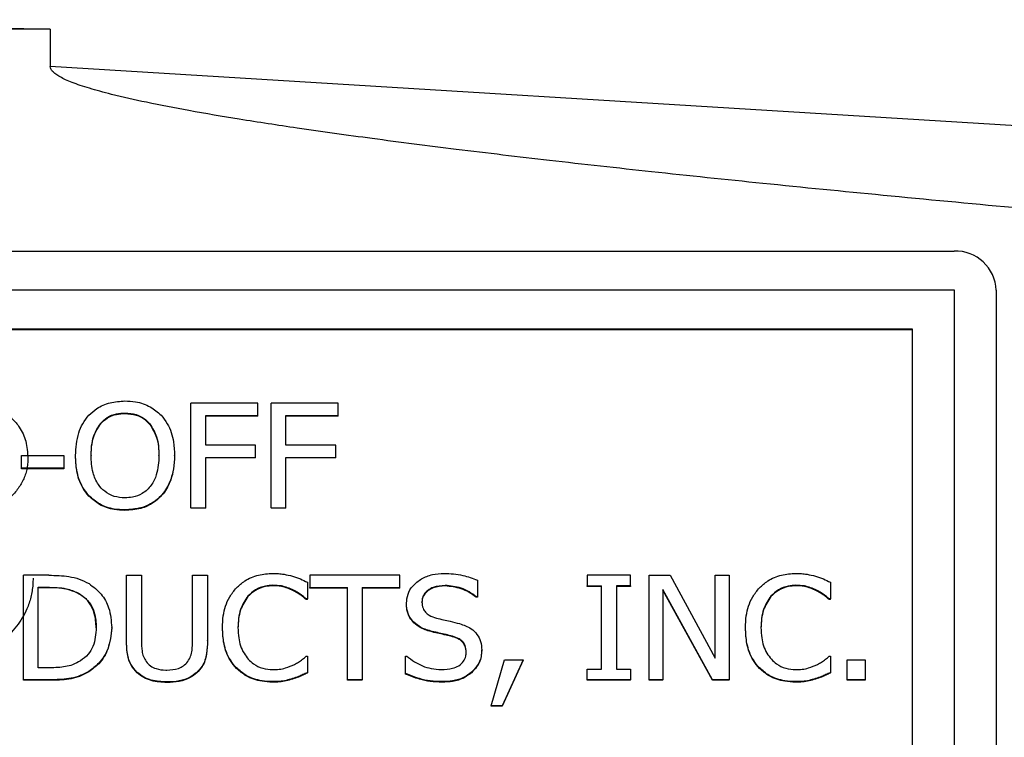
# Model space of a CAD drawing. Header units: inches. Extents: x 0.6 to 16.3, y 0.2 to 11.5.
# Tile 14 of 25: x 4.987 to 5.456, y 7.201 to 7.542. Entities that reach past the tile are written whole.
import ezdxf

# ---------------------------------------------------------------- set-up
doc = ezdxf.new("R2010")
doc.units = ezdxf.units.IN
doc.header["$MEASUREMENT"] = 0

msp = doc.modelspace()

# ---------------------------------------------------------------- linework, layer by layer
at = {"color": 7, "linetype": 'Continuous', "lineweight": 25}
for p, q in [((5.00154, 7.53797), (4.63959, 7.5425)), ((5.00154, 7.53797), (4.23791, 7.53797)), ((5.00154, 7.53797), (5.00154, 7.52026)), ((5.46197, 7.49197), (5.00154, 7.52026)), ((3.80556, 7.43228), (5.43222, 7.43228)), ((3.80556, 7.41384), (5.43222, 7.41384)), ((5.43222, 7.41384), (5.43222, 6.9066)), ((5.45222, 7.41361), (5.45222, 6.90636)), ((3.82556, 7.39517), (5.41222, 7.39517)), ((3.82556, 7.39493), (5.41222, 7.39493)), ((5.41222, 7.39517), (5.41222, 6.92527)), ((5.06856, 7.31002), (5.06856, 7.35981)), ((5.10046, 7.35981), (5.06856, 7.35981)), ((5.10046, 7.35392), (5.10046, 7.35981)), ((5.10681, 7.31002), (5.10681, 7.35981)), ((5.13871, 7.35981), (5.10681, 7.35981)), ((5.13871, 7.35392), (5.13871, 7.35981)), ((5.03723, 7.35513), (5.03723, 7.3549)), ((5.07565, 7.35392), (5.10046, 7.35392)), ((5.07565, 7.33988), (5.07565, 7.35392)), ((5.10046, 7.35368), (5.07565, 7.35368)), ((5.10046, 7.35368), (5.10046, 7.35392)), ((5.1139, 7.35392), (5.13871, 7.35392)), ((5.1139, 7.33988), (5.1139, 7.35392)), ((5.13871, 7.35368), (5.1139, 7.35368)), ((5.13871, 7.35368), (5.13871, 7.35392)), ((5.02539, 7.34997), (5.02539, 7.34973)), ((5.04903, 7.34997), (5.04903, 7.34973)), ((5.09942, 7.33988), (5.07565, 7.33988)), ((5.09942, 7.33399), (5.09942, 7.33988)), ((5.13767, 7.33988), (5.1139, 7.33988)), ((5.13767, 7.33399), (5.13767, 7.33988)), ((4.98787, 7.32879), (4.98787, 7.33484)), ((4.98787, 7.33484), (5.00806, 7.33484)), ((5.00806, 7.33484), (5.00806, 7.32879)), ((5.01363, 7.33468), (5.01363, 7.33492)), ((5.02102, 7.33492), (5.02102, 7.33468)), ((5.05339, 7.33468), (5.05339, 7.33492)), ((5.06078, 7.33468), (5.06078, 7.33492)), ((5.07565, 7.33399), (5.09942, 7.33399)), ((5.07565, 7.31002), (5.07565, 7.33399)), ((5.09942, 7.33375), (5.07565, 7.33375)), ((5.09942, 7.33375), (5.09942, 7.33399)), ((5.1139, 7.33399), (5.13767, 7.33399)), ((5.1139, 7.31002), (5.1139, 7.33399)), ((5.13767, 7.33375), (5.1139, 7.33375)), ((5.13767, 7.33375), (5.13767, 7.33399)), ((4.98787, 7.32855), (4.98787, 7.32879)), ((5.00806, 7.32879), (4.98787, 7.32879)), ((5.00806, 7.32855), (4.98787, 7.32855)), ((5.00806, 7.32879), (5.00806, 7.32855)), ((5.01998, 7.31551), (5.01998, 7.31575)), ((5.05439, 7.31551), (5.05439, 7.31575)), ((5.03719, 7.30874), (5.03719, 7.30897)), ((5.06856, 7.31002), (5.07565, 7.31002)), ((5.06856, 7.31002), (5.06856, 7.30978)), ((5.07565, 7.30978), (5.06856, 7.30978)), ((5.07565, 7.30978), (5.07565, 7.31002)), ((5.10681, 7.31002), (5.1139, 7.31002)), ((5.10681, 7.31002), (5.10681, 7.30978)), ((5.1139, 7.30978), (5.10681, 7.30978)), ((5.1139, 7.30978), (5.1139, 7.31002)), ((5.00097, 7.27784), (4.98882, 7.27784)), ((4.98882, 7.22804), (4.98882, 7.27784)), ((5.03792, 7.24677), (5.03792, 7.27784)), ((5.03792, 7.27784), (5.04501, 7.27784)), ((5.04501, 7.27784), (5.04501, 7.24677)), ((5.06943, 7.2466), (5.06943, 7.27784)), ((5.06943, 7.27784), (5.07652, 7.27784)), ((5.07652, 7.27784), (5.07652, 7.24677)), ((5.12527, 7.27784), (5.12527, 7.27194)), ((5.16814, 7.27784), (5.12527, 7.27784)), ((5.16814, 7.27194), (5.16814, 7.27784)), ((5.25743, 7.27784), (5.25743, 7.27275)), ((5.27809, 7.27784), (5.25743, 7.27784)), ((5.27809, 7.27275), (5.27809, 7.27784)), ((5.28687, 7.22804), (5.28687, 7.27784)), ((5.28687, 7.27784), (5.29694, 7.27784)), ((5.29694, 7.27784), (5.31842, 7.23841)), ((5.31842, 7.23841), (5.31842, 7.27784)), ((5.31842, 7.27784), (5.32503, 7.27784)), ((5.32503, 7.27784), (5.32503, 7.22804)), ((4.99591, 7.27211), (5.00131, 7.27211)), ((4.99591, 7.23377), (4.99591, 7.27211)), ((5.00131, 7.27187), (4.99591, 7.27187)), ((5.00131, 7.27211), (5.00131, 7.27187)), ((5.10759, 7.27283), (5.10759, 7.27307)), ((5.1241, 7.27453), (5.1241, 7.26654)), ((5.12527, 7.27194), (5.14316, 7.27194)), ((5.12527, 7.27171), (5.12527, 7.27194)), ((5.14316, 7.27171), (5.12527, 7.27171)), ((5.14316, 7.22804), (5.14316, 7.27194)), ((5.15025, 7.27194), (5.16814, 7.27194)), ((5.15025, 7.27194), (5.15025, 7.22804)), ((5.16814, 7.27171), (5.15025, 7.27171)), ((5.16814, 7.27171), (5.16814, 7.27194)), ((5.18971, 7.27275), (5.18971, 7.27299)), ((5.20509, 7.27549), (5.20509, 7.26759)), ((5.25743, 7.27275), (5.26422, 7.27275)), ((5.25743, 7.27251), (5.25743, 7.27275)), ((5.26422, 7.27251), (5.25743, 7.27251)), ((5.26422, 7.23313), (5.26422, 7.27275)), ((5.27809, 7.27275), (5.27131, 7.27275)), ((5.27131, 7.27275), (5.27131, 7.23313)), ((5.27809, 7.27251), (5.27131, 7.27251)), ((5.27809, 7.27275), (5.27809, 7.27251)), ((5.31708, 7.22804), (5.29348, 7.27098)), ((5.29348, 7.27098), (5.29348, 7.22804)), ((5.35675, 7.27283), (5.35675, 7.27307)), ((5.37326, 7.27453), (5.37326, 7.26654)), ((5.0154, 7.26912), (5.0154, 7.26888)), ((5.09579, 7.26771), (5.09579, 7.26795)), ((5.11753, 7.27045), (5.11753, 7.27069)), ((5.1241, 7.26654), (5.12354, 7.26654)), ((5.12354, 7.2663), (5.12354, 7.26654)), ((5.1241, 7.2663), (5.12354, 7.2663)), ((5.1241, 7.2663), (5.1241, 7.26654)), ((5.20509, 7.26759), (5.20458, 7.26759)), ((5.20458, 7.26735), (5.20458, 7.26759)), ((5.20509, 7.26735), (5.20458, 7.26735)), ((5.20509, 7.26759), (5.20509, 7.26735)), ((5.31708, 7.22781), (5.29348, 7.27074)), ((5.34495, 7.26771), (5.34495, 7.26795)), ((5.36669, 7.27045), (5.36669, 7.27069)), ((5.37326, 7.26654), (5.3727, 7.26654)), ((5.3727, 7.2663), (5.3727, 7.26654)), ((5.37326, 7.2663), (5.3727, 7.2663)), ((5.37326, 7.2663), (5.37326, 7.26654)), ((5.1713, 7.26424), (5.1713, 7.26448)), ((5.17869, 7.26493), (5.17869, 7.26517)), ((5.02348, 7.25274), (5.02348, 7.25298)), ((5.03088, 7.25266), (5.03088, 7.2529)), ((5.08365, 7.25266), (5.08365, 7.2529)), ((5.09104, 7.2529), (5.09104, 7.25266)), ((5.17475, 7.25524), (5.17475, 7.25548)), ((5.33281, 7.25266), (5.33281, 7.2529)), ((5.3402, 7.2529), (5.3402, 7.25266)), ((5.18357, 7.25084), (5.18357, 7.25108)), ((5.19321, 7.24859), (5.19321, 7.24882)), ((5.03792, 7.24653), (5.03792, 7.24677)), ((5.07652, 7.24653), (5.07652, 7.24677)), ((5.12358, 7.23934), (5.1241, 7.23934)), ((5.1241, 7.23934), (5.1241, 7.23143)), ((5.17091, 7.23103), (5.17091, 7.23934)), ((5.17091, 7.23934), (5.17143, 7.23934)), ((5.19978, 7.24096), (5.19978, 7.2412)), ((5.20717, 7.24201), (5.20717, 7.24225)), ((5.37274, 7.23934), (5.37326, 7.23934)), ((5.37326, 7.23934), (5.37326, 7.23143)), ((5.00131, 7.23377), (4.99591, 7.23377)), ((5.09035, 7.23345), (5.09035, 7.23369)), ((5.21162, 7.21566), (5.21793, 7.23757)), ((5.22688, 7.23757), (5.21685, 7.21566)), ((5.22688, 7.23733), (5.21685, 7.21542)), ((5.21793, 7.23757), (5.22688, 7.23757)), ((5.22688, 7.23757), (5.22688, 7.23733)), ((5.33951, 7.23345), (5.33951, 7.23369)), ((5.38126, 7.22804), (5.38126, 7.23757)), ((5.38126, 7.23757), (5.38982, 7.23757)), ((5.38982, 7.23757), (5.38982, 7.22804)), ((5.01998, 7.2318), (5.01998, 7.23204)), ((5.04302, 7.23136), (5.04302, 7.23159)), ((5.07142, 7.23136), (5.07142, 7.23159)), ((5.1241, 7.23119), (5.1241, 7.23143)), ((5.17091, 7.23079), (5.17091, 7.23103)), ((5.20233, 7.23144), (5.20233, 7.23168)), ((5.25743, 7.22804), (5.25743, 7.23313)), ((5.25743, 7.23313), (5.26422, 7.23313)), ((5.27131, 7.23313), (5.27809, 7.23313)), ((5.27809, 7.23313), (5.27809, 7.22804)), ((5.37326, 7.23119), (5.37326, 7.23143)), ((5.0011, 7.22804), (4.98882, 7.22804)), ((4.98882, 7.22781), (4.98882, 7.22804)), ((5.0011, 7.22781), (4.98882, 7.22781)), ((5.0011, 7.22781), (5.0011, 7.22804)), ((5.0572, 7.22676), (5.0572, 7.227)), ((5.1075, 7.22692), (5.1075, 7.22716)), ((5.11701, 7.22837), (5.11701, 7.22861)), ((5.15025, 7.22804), (5.14316, 7.22804)), ((5.14316, 7.22781), (5.14316, 7.22804)), ((5.15025, 7.22781), (5.14316, 7.22781)), ((5.15025, 7.22781), (5.15025, 7.22804)), ((5.18841, 7.22692), (5.18841, 7.22716)), ((5.27809, 7.22804), (5.25743, 7.22804)), ((5.25743, 7.22781), (5.25743, 7.22804)), ((5.27809, 7.22781), (5.25743, 7.22781)), ((5.27809, 7.22781), (5.27809, 7.22804)), ((5.29348, 7.22804), (5.28687, 7.22804)), ((5.28687, 7.22781), (5.28687, 7.22804)), ((5.29348, 7.22781), (5.28687, 7.22781)), ((5.29348, 7.22781), (5.29348, 7.22804)), ((5.32503, 7.22804), (5.31708, 7.22804)), ((5.31708, 7.22781), (5.31708, 7.22804)), ((5.32503, 7.22781), (5.31708, 7.22781)), ((5.32503, 7.22781), (5.32503, 7.22804)), ((5.35667, 7.22692), (5.35667, 7.22716)), ((5.36618, 7.22837), (5.36618, 7.22861)), ((5.38126, 7.22781), (5.38126, 7.22804)), ((5.38982, 7.22804), (5.38126, 7.22804)), ((5.38982, 7.22781), (5.38126, 7.22781)), ((5.38982, 7.22804), (5.38982, 7.22781)), ((5.21162, 7.21542), (5.21162, 7.21566)), ((5.21685, 7.21566), (5.21162, 7.21566)), ((5.21685, 7.21542), (5.21162, 7.21542)), ((5.21685, 7.21542), (5.21685, 7.21566))]:
    msp.add_line(p, q, dxfattribs=at)
msp.add_arc((5.43287, 7.41292), 0.01937, 2.035, 91.8998, dxfattribs=at)
for points, knots in [([(5.46002, 7.45298), (5.43948, 7.4549), (5.39983, 7.45861), (5.34252, 7.46429), (5.28951, 7.46983), (5.24082, 7.47523), (5.19643, 7.48048), (5.15635, 7.4856), (5.12187, 7.49039), (5.09278, 7.49484), (5.06884, 7.4989), (5.04854, 7.5028), (5.0344, 7.50596), (5.02539, 7.50831), (5.02043, 7.50973), (5.01605, 7.51112), (5.01225, 7.51248), (5.00902, 7.51382), (5.00637, 7.51513), (5.00429, 7.51641), (5.00278, 7.51767), (5.00176, 7.51893), (5.00161, 7.51984), (5.00154, 7.52026)], [0, 0, 0, 0, 0.132628, 0.256047, 0.37026, 0.475271, 0.571087, 0.657715, 0.735165, 0.795018, 0.847115, 0.891481, 0.92815, 0.940474, 0.951585, 0.961491, 0.970206, 0.977748, 0.984144, 0.98944, 0.99372, 0.99714, 1, 1, 1, 1]), ([(5.02003, 7.35413), (5.02123, 7.35523), (5.0241, 7.35787), (5.0301, 7.36041), (5.03481, 7.36071), (5.03719, 7.36086)], [0, 0, 0, 0, 0.264089, 0.628576, 1, 1, 1, 1]), ([(5.03719, 7.36086), (5.03888, 7.36079), (5.04307, 7.36059), (5.0493, 7.35853), (5.05276, 7.35553), (5.05439, 7.35413)], [0, 0, 0, 0, 0.265818, 0.65509, 1, 1, 1, 1]), ([(4.97966, 7.35549), (4.98037, 7.35498), (4.98178, 7.35397), (4.98368, 7.35226), (4.98538, 7.35042), (4.98787, 7.3471), (4.99045, 7.34151), (4.99078, 7.33634), (4.99095, 7.33364)], [0, 0, 0, 0, 0.099762, 0.197019, 0.292651, 0.387587, 0.679397, 1, 1, 1, 1]), ([(5.01363, 7.33492), (5.01387, 7.33855), (5.01422, 7.34378), (5.01697, 7.35019), (5.019, 7.3528), (5.02003, 7.35413)], [0, 0, 0, 0, 0.529171, 0.760302, 1, 1, 1, 1]), ([(5.02539, 7.34997), (5.02644, 7.35106), (5.02857, 7.35325), (5.03289, 7.35491), (5.03585, 7.35506), (5.03723, 7.35513)], [0, 0, 0, 0, 0.346115, 0.694283, 1, 1, 1, 1]), ([(5.02539, 7.34973), (5.02644, 7.35082), (5.02857, 7.35301), (5.03289, 7.35468), (5.03585, 7.35483), (5.03723, 7.3549)], [0, 0, 0, 0, 0.346115, 0.694283, 1, 1, 1, 1]), ([(5.03723, 7.35513), (5.03902, 7.355), (5.04232, 7.35475), (5.04643, 7.35272), (5.04823, 7.35082), (5.04903, 7.34997)], [0, 0, 0, 0, 0.397274, 0.731601, 1, 1, 1, 1]), ([(5.03723, 7.3549), (5.03902, 7.35476), (5.04232, 7.35452), (5.04643, 7.35248), (5.04823, 7.35058), (5.04903, 7.34973)], [0, 0, 0, 0, 0.397274, 0.731601, 1, 1, 1, 1]), ([(5.05439, 7.35413), (5.05542, 7.3528), (5.05837, 7.34901), (5.06047, 7.34225), (5.06069, 7.33707), (5.06078, 7.33492)], [0, 0, 0, 0, 0.239033, 0.684846, 1, 1, 1, 1]), ([(5.02102, 7.33492), (5.02111, 7.33687), (5.02125, 7.34017), (5.02247, 7.34538), (5.0243, 7.34826), (5.02539, 7.34997)], [0, 0, 0, 0, 0.36983, 0.625383, 1, 1, 1, 1]), ([(5.02102, 7.33468), (5.02111, 7.33663), (5.02125, 7.33993), (5.02247, 7.34514), (5.0243, 7.34802), (5.02539, 7.34973)], [0, 0, 0, 0, 0.3698303, 0.6253826, 1, 1, 1, 1]), ([(5.04903, 7.34997), (5.05025, 7.34796), (5.05226, 7.34465), (5.05324, 7.3394), (5.05334, 7.33642), (5.05339, 7.33492)], [0, 0, 0, 0, 0.434799, 0.714382, 1, 1, 1, 1]), ([(5.04903, 7.34973), (5.05025, 7.34772), (5.05226, 7.34441), (5.05324, 7.33916), (5.05334, 7.33618), (5.05339, 7.33468)], [0, 0, 0, 0, 0.434799, 0.714382, 1, 1, 1, 1]), ([(4.99095, 7.33364), (4.99092, 7.33272), (4.99087, 7.33091), (4.99043, 7.32825), (4.98973, 7.32569), (4.98874, 7.32322), (4.98747, 7.32086), (4.98592, 7.31859), (4.98366, 7.31594), (4.9806, 7.31309), (4.9766, 7.31039), (4.97224, 7.30834), (4.96912, 7.30757), (4.96755, 7.30719)], [0, 0, 0, 0, 0.074176, 0.146406, 0.217442, 0.288071, 0.359094, 0.431301, 0.505441, 0.633509, 0.756431, 0.87746, 1, 1, 1, 1]), ([(5.01998, 7.31575), (5.01897, 7.31704), (5.0161, 7.32068), (5.01398, 7.3274), (5.01374, 7.33262), (5.01363, 7.33492)], [0, 0, 0, 0, 0.233288, 0.66155, 1, 1, 1, 1]), ([(5.01998, 7.31551), (5.01897, 7.3168), (5.0161, 7.32044), (5.01398, 7.32716), (5.01374, 7.33238), (5.01363, 7.33468)], [0, 0, 0, 0, 0.233288, 0.66155, 1, 1, 1, 1]), ([(5.03723, 7.3147), (5.03548, 7.31483), (5.03198, 7.31508), (5.02751, 7.31753), (5.02393, 7.32144), (5.0214, 7.32734), (5.02116, 7.33215), (5.02102, 7.33492)], [0, 0, 0, 0, 0.170944, 0.343111, 0.49388, 0.708299, 1, 1, 1, 1]), ([(5.05339, 7.33492), (5.05322, 7.3318), (5.05296, 7.32683), (5.04993, 7.32053), (5.0459, 7.31668), (5.04129, 7.3149), (5.03841, 7.31476), (5.03723, 7.3147)], [0, 0, 0, 0, 0.327834, 0.521288, 0.71629, 0.883753, 1, 1, 1, 1]), ([(5.06078, 7.33492), (5.0607, 7.3328), (5.06054, 7.32897), (5.05897, 7.3228), (5.05678, 7.31844), (5.05473, 7.31614), (5.05439, 7.31575)], [0, 0, 0, 0, 0.309505, 0.560936, 0.927066, 1, 1, 1, 1]), ([(5.06078, 7.33468), (5.0607, 7.33256), (5.06054, 7.32873), (5.05897, 7.32256), (5.05678, 7.3182), (5.05473, 7.3159), (5.05439, 7.31551)], [0, 0, 0, 0, 0.309505, 0.560936, 0.927066, 1, 1, 1, 1]), ([(5.03719, 7.30897), (5.03549, 7.30905), (5.0313, 7.30924), (5.02504, 7.31128), (5.0216, 7.31432), (5.01998, 7.31575)], [0, 0, 0, 0, 0.265205, 0.65497, 1, 1, 1, 1]), ([(5.03719, 7.30874), (5.03549, 7.30881), (5.0313, 7.309), (5.02504, 7.31104), (5.0216, 7.31408), (5.01998, 7.31551)], [0, 0, 0, 0, 0.265205, 0.65497, 1, 1, 1, 1]), ([(5.05439, 7.31575), (5.05322, 7.31466), (5.05046, 7.3121), (5.04449, 7.30947), (5.03972, 7.30915), (5.03719, 7.30897)], [0, 0, 0, 0, 0.257077, 0.605802, 1, 1, 1, 1]), ([(5.05439, 7.31551), (5.05322, 7.31443), (5.05046, 7.31186), (5.04449, 7.30923), (5.03972, 7.30891), (5.03719, 7.30874)], [0, 0, 0, 0, 0.257077, 0.605802, 1, 1, 1, 1]), ([(4.99341, 7.27652), (4.99339, 7.27548), (4.99335, 7.27341), (4.99298, 7.27037), (4.9924, 7.26741), (4.99158, 7.26456), (4.9903, 7.26121), (4.98837, 7.25746), (4.98562, 7.25343), (4.98336, 7.25107), (4.98222, 7.24988)], [0, 0, 0, 0, 0.106935, 0.211114, 0.313112, 0.413538, 0.513033, 0.676291, 0.837723, 1, 1, 1, 1]), ([(5.00097, 7.27784), (5.00417, 7.27778), (5.00905, 7.27769), (5.01553, 7.2762), (5.01854, 7.27466), (5.02007, 7.27388)], [0, 0, 0, 0, 0.482857, 0.736481, 1, 1, 1, 1]), ([(5.0903, 7.27186), (5.09157, 7.27302), (5.09457, 7.27574), (5.10065, 7.27829), (5.10534, 7.27858), (5.10763, 7.27872)], [0, 0, 0, 0, 0.274065, 0.645727, 1, 1, 1, 1]), ([(5.10763, 7.27872), (5.10853, 7.27871), (5.11032, 7.27867), (5.11347, 7.27829), (5.11567, 7.27776), (5.11701, 7.27743)], [0, 0, 0, 0, 0.281966, 0.564023, 1, 1, 1, 1]), ([(5.11701, 7.27743), (5.11765, 7.27723), (5.11891, 7.27682), (5.12129, 7.27587), (5.123, 7.27506), (5.1241, 7.27453)], [0, 0, 0, 0, 0.2596065, 0.5191866, 1, 1, 1, 1]), ([(5.1713, 7.26448), (5.17143, 7.26595), (5.17169, 7.26891), (5.1743, 7.27306), (5.17835, 7.27635), (5.18362, 7.27843), (5.18736, 7.27862), (5.18923, 7.27872)], [0, 0, 0, 0, 0.179568, 0.359775, 0.573055, 0.786646, 1, 1, 1, 1]), ([(5.18923, 7.27872), (5.19073, 7.27868), (5.19373, 7.2786), (5.19915, 7.27777), (5.20282, 7.27636), (5.20509, 7.27549)], [0, 0, 0, 0, 0.275165, 0.550472, 1, 1, 1, 1]), ([(5.33947, 7.27186), (5.34074, 7.27302), (5.34373, 7.27574), (5.34981, 7.27829), (5.35451, 7.27858), (5.3568, 7.27872)], [0, 0, 0, 0, 0.274065, 0.645727, 1, 1, 1, 1]), ([(5.3568, 7.27872), (5.35769, 7.27871), (5.35948, 7.27867), (5.36263, 7.27829), (5.36484, 7.27776), (5.36618, 7.27743)], [0, 0, 0, 0, 0.2819661, 0.5640231, 1, 1, 1, 1]), ([(5.36618, 7.27743), (5.36681, 7.27723), (5.36808, 7.27682), (5.37046, 7.27587), (5.37216, 7.27506), (5.37326, 7.27453)], [0, 0, 0, 0, 0.259607, 0.519187, 1, 1, 1, 1]), ([(5.00131, 7.27211), (5.00291, 7.27207), (5.00587, 7.27201), (5.01072, 7.27128), (5.01368, 7.26992), (5.0154, 7.26912)], [0, 0, 0, 0, 0.328592, 0.607226, 1, 1, 1, 1]), ([(5.0154, 7.26888), (5.01396, 7.26957), (5.01132, 7.27082), (5.00651, 7.27175), (5.00324, 7.27182), (5.00131, 7.27187)], [0, 0, 0, 0, 0.330167, 0.604832, 1, 1, 1, 1]), ([(5.02007, 7.27388), (5.02211, 7.27232), (5.0262, 7.2692), (5.03022, 7.26174), (5.03064, 7.25609), (5.03088, 7.2529)], [0, 0, 0, 0, 0.303216, 0.606125, 1, 1, 1, 1]), ([(5.08365, 7.2529), (5.08371, 7.25476), (5.08389, 7.25977), (5.08595, 7.26652), (5.08915, 7.27045), (5.0903, 7.27186)], [0, 0, 0, 0, 0.274688, 0.739998, 1, 1, 1, 1]), ([(5.10759, 7.27307), (5.10641, 7.273), (5.10352, 7.27282), (5.09926, 7.27116), (5.09692, 7.26899), (5.09579, 7.26795)], [0, 0, 0, 0, 0.264943, 0.646938, 1, 1, 1, 1]), ([(5.10759, 7.27283), (5.10641, 7.27276), (5.10352, 7.27258), (5.09926, 7.27092), (5.09692, 7.26875), (5.09579, 7.26771)], [0, 0, 0, 0, 0.264943, 0.646938, 1, 1, 1, 1]), ([(5.11753, 7.27069), (5.1166, 7.27112), (5.11473, 7.27198), (5.11139, 7.27293), (5.10897, 7.27302), (5.10759, 7.27307)], [0, 0, 0, 0, 0.300979, 0.601935, 1, 1, 1, 1]), ([(5.11753, 7.27045), (5.1166, 7.27088), (5.11473, 7.27174), (5.11139, 7.27269), (5.10897, 7.27278), (5.10759, 7.27283)], [0, 0, 0, 0, 0.300979, 0.601935, 1, 1, 1, 1]), ([(5.18971, 7.27299), (5.18777, 7.27286), (5.18479, 7.27265), (5.18145, 7.2708), (5.17959, 7.26888), (5.17878, 7.2669), (5.17871, 7.26563), (5.17869, 7.26517)], [0, 0, 0, 0, 0.371434, 0.571311, 0.736447, 0.902416, 1, 1, 1, 1]), ([(5.18971, 7.27275), (5.18777, 7.27262), (5.18479, 7.27241), (5.18145, 7.27056), (5.17959, 7.26865), (5.17878, 7.26666), (5.17871, 7.2654), (5.17869, 7.26493)], [0, 0, 0, 0, 0.371434, 0.571311, 0.736447, 0.902416, 1, 1, 1, 1]), ([(5.20458, 7.26759), (5.20345, 7.2684), (5.20122, 7.27004), (5.1963, 7.27231), (5.19229, 7.27273), (5.18971, 7.27299)], [0, 0, 0, 0, 0.2626197, 0.5243809, 1, 1, 1, 1]), ([(5.20458, 7.26735), (5.20345, 7.26817), (5.20122, 7.2698), (5.1963, 7.27207), (5.19229, 7.27249), (5.18971, 7.27275)], [0, 0, 0, 0, 0.26262, 0.524381, 1, 1, 1, 1]), ([(5.33281, 7.2529), (5.33288, 7.25476), (5.33306, 7.25977), (5.33511, 7.26652), (5.33832, 7.27045), (5.33947, 7.27186)], [0, 0, 0, 0, 0.274688, 0.739998, 1, 1, 1, 1]), ([(5.35675, 7.27307), (5.35557, 7.273), (5.35268, 7.27282), (5.34842, 7.27116), (5.34608, 7.26899), (5.34495, 7.26795)], [0, 0, 0, 0, 0.264943, 0.646938, 1, 1, 1, 1]), ([(5.35675, 7.27283), (5.35557, 7.27276), (5.35268, 7.27258), (5.34842, 7.27092), (5.34608, 7.26875), (5.34495, 7.26771)], [0, 0, 0, 0, 0.264943, 0.646938, 1, 1, 1, 1]), ([(5.36669, 7.27069), (5.36576, 7.27112), (5.36389, 7.27198), (5.36056, 7.27293), (5.35813, 7.27302), (5.35675, 7.27307)], [0, 0, 0, 0, 0.300979, 0.601935, 1, 1, 1, 1]), ([(5.36669, 7.27045), (5.36576, 7.27088), (5.36389, 7.27174), (5.36056, 7.27269), (5.35813, 7.27278), (5.35675, 7.27283)], [0, 0, 0, 0, 0.300979, 0.601935, 1, 1, 1, 1]), ([(5.0154, 7.26912), (5.01682, 7.26813), (5.01965, 7.26614), (5.02256, 7.26103), (5.02343, 7.25647), (5.02348, 7.25354), (5.02348, 7.25298)], [0, 0, 0, 0, 0.263578, 0.527037, 0.909968, 1, 1, 1, 1]), ([(5.02348, 7.25274), (5.02334, 7.25514), (5.02311, 7.25898), (5.02092, 7.2639), (5.01835, 7.26698), (5.01624, 7.26834), (5.0154, 7.26888)], [0, 0, 0, 0, 0.383177, 0.614913, 0.847549, 1, 1, 1, 1]), ([(5.09579, 7.26795), (5.09445, 7.26588), (5.09229, 7.26257), (5.0912, 7.25729), (5.09109, 7.25438), (5.09104, 7.2529)], [0, 0, 0, 0, 0.450196, 0.721837, 1, 1, 1, 1]), ([(5.09579, 7.26771), (5.09445, 7.26565), (5.09229, 7.26233), (5.0912, 7.25705), (5.09109, 7.25414), (5.09104, 7.25266)], [0, 0, 0, 0, 0.450196, 0.721837, 1, 1, 1, 1]), ([(5.12354, 7.26654), (5.12293, 7.26703), (5.1217, 7.26805), (5.11974, 7.26951), (5.11827, 7.2703), (5.11753, 7.27069)], [0, 0, 0, 0, 0.322707, 0.659599, 1, 1, 1, 1]), ([(5.12354, 7.2663), (5.12293, 7.2668), (5.1217, 7.26781), (5.11974, 7.26927), (5.11827, 7.27006), (5.11753, 7.27045)], [0, 0, 0, 0, 0.322707, 0.659599, 1, 1, 1, 1]), ([(5.34495, 7.26795), (5.34361, 7.26588), (5.34146, 7.26257), (5.34037, 7.25729), (5.34026, 7.25438), (5.3402, 7.2529)], [0, 0, 0, 0, 0.450196, 0.721837, 1, 1, 1, 1]), ([(5.34495, 7.26771), (5.34361, 7.26565), (5.34146, 7.26233), (5.34037, 7.25705), (5.34026, 7.25414), (5.3402, 7.25266)], [0, 0, 0, 0, 0.450196, 0.721837, 1, 1, 1, 1]), ([(5.3727, 7.26654), (5.3721, 7.26703), (5.37086, 7.26805), (5.3689, 7.26951), (5.36743, 7.2703), (5.36669, 7.27069)], [0, 0, 0, 0, 0.322707, 0.659599, 1, 1, 1, 1]), ([(5.3727, 7.2663), (5.3721, 7.2668), (5.37086, 7.26781), (5.3689, 7.26927), (5.36743, 7.27006), (5.36669, 7.27045)], [0, 0, 0, 0, 0.322707, 0.659599, 1, 1, 1, 1]), ([(5.17475, 7.25548), (5.17411, 7.25624), (5.17256, 7.25806), (5.17144, 7.26125), (5.17134, 7.26355), (5.1713, 7.26448)], [0, 0, 0, 0, 0.29512, 0.7132733, 1, 1, 1, 1]), ([(5.17475, 7.25524), (5.17411, 7.256), (5.17256, 7.25782), (5.17144, 7.26101), (5.17134, 7.26331), (5.1713, 7.26424)], [0, 0, 0, 0, 0.29512, 0.713273, 1, 1, 1, 1]), ([(5.17869, 7.26517), (5.17877, 7.26412), (5.1789, 7.26234), (5.18029, 7.26016), (5.18246, 7.25843), (5.18442, 7.25781), (5.18565, 7.25742)], [0, 0, 0, 0, 0.282786, 0.4786486, 0.6738063, 1, 1, 1, 1]), ([(5.18565, 7.25742), (5.18673, 7.25715), (5.18889, 7.25662), (5.19256, 7.25583), (5.19511, 7.25518), (5.19658, 7.2548)], [0, 0, 0, 0, 0.2971385, 0.5942603, 1, 1, 1, 1]), ([(5.02348, 7.25298), (5.02328, 7.24987), (5.02298, 7.24534), (5.01981, 7.23993), (5.01734, 7.23806), (5.01605, 7.23708)], [0, 0, 0, 0, 0.510446, 0.744064, 1, 1, 1, 1]), ([(5.03088, 7.2529), (5.03053, 7.24946), (5.02991, 7.24338), (5.02549, 7.23616), (5.02163, 7.23327), (5.01998, 7.23204)], [0, 0, 0, 0, 0.426349, 0.755607, 1, 1, 1, 1]), ([(5.03088, 7.25266), (5.03053, 7.24923), (5.02991, 7.24314), (5.02549, 7.23592), (5.02163, 7.23303), (5.01998, 7.2318)], [0, 0, 0, 0, 0.426349, 0.755607, 1, 1, 1, 1]), ([(5.09035, 7.23369), (5.08931, 7.23492), (5.08641, 7.23836), (5.08404, 7.24508), (5.08377, 7.25039), (5.08365, 7.2529)], [0, 0, 0, 0, 0.226201, 0.635012, 1, 1, 1, 1]), ([(5.09035, 7.23345), (5.08931, 7.23468), (5.08641, 7.23812), (5.08404, 7.24484), (5.08377, 7.25015), (5.08365, 7.25266)], [0, 0, 0, 0, 0.2262007, 0.6350123, 1, 1, 1, 1]), ([(5.09104, 7.2529), (5.0911, 7.25126), (5.09125, 7.24708), (5.0929, 7.24178), (5.09524, 7.23878), (5.09596, 7.23785)], [0, 0, 0, 0, 0.3071221, 0.7851462, 1, 1, 1, 1]), ([(5.18357, 7.25108), (5.18266, 7.25134), (5.18083, 7.25185), (5.17769, 7.25308), (5.17586, 7.25458), (5.17475, 7.25548)], [0, 0, 0, 0, 0.2834189, 0.5670713, 1, 1, 1, 1]), ([(5.18357, 7.25084), (5.18266, 7.2511), (5.18083, 7.25161), (5.17769, 7.25284), (5.17586, 7.25434), (5.17475, 7.25524)], [0, 0, 0, 0, 0.2834189, 0.5670713, 1, 1, 1, 1]), ([(5.19658, 7.2548), (5.19851, 7.25412), (5.2017, 7.25301), (5.20508, 7.24982), (5.20689, 7.24625), (5.20707, 7.24362), (5.20717, 7.24225)], [0, 0, 0, 0, 0.329389, 0.545711, 0.762104, 1, 1, 1, 1]), ([(5.33951, 7.23369), (5.33847, 7.23492), (5.33557, 7.23836), (5.3332, 7.24508), (5.33293, 7.25039), (5.33281, 7.2529)], [0, 0, 0, 0, 0.226201, 0.635012, 1, 1, 1, 1]), ([(5.33951, 7.23345), (5.33847, 7.23468), (5.33557, 7.23812), (5.3332, 7.24484), (5.33293, 7.25015), (5.33281, 7.25266)], [0, 0, 0, 0, 0.2262007, 0.6350123, 1, 1, 1, 1]), ([(5.3402, 7.2529), (5.34026, 7.25126), (5.34041, 7.24708), (5.34206, 7.24178), (5.3444, 7.23878), (5.34513, 7.23785)], [0, 0, 0, 0, 0.307122, 0.785146, 1, 1, 1, 1]), ([(5.19321, 7.24882), (5.19219, 7.24908), (5.19008, 7.24962), (5.18685, 7.25031), (5.18467, 7.25083), (5.18357, 7.25108)], [0, 0, 0, 0, 0.318577, 0.659298, 1, 1, 1, 1]), ([(5.19321, 7.24859), (5.19219, 7.24885), (5.19008, 7.24938), (5.18685, 7.25007), (5.18467, 7.25059), (5.18357, 7.25084)], [0, 0, 0, 0, 0.318577, 0.659298, 1, 1, 1, 1]), ([(5.19978, 7.2412), (5.19969, 7.24228), (5.19955, 7.24408), (5.19817, 7.24627), (5.1961, 7.24788), (5.1943, 7.24847), (5.19321, 7.24882)], [0, 0, 0, 0, 0.3024624, 0.5007657, 0.6989416, 1, 1, 1, 1]), ([(5.19978, 7.24096), (5.19969, 7.24204), (5.19955, 7.24384), (5.19817, 7.24603), (5.1961, 7.24764), (5.1943, 7.24823), (5.19321, 7.24859)], [0, 0, 0, 0, 0.302462, 0.500766, 0.698942, 1, 1, 1, 1]), ([(5.04302, 7.23159), (5.04191, 7.23285), (5.0394, 7.23567), (5.03811, 7.24115), (5.03798, 7.24496), (5.03792, 7.24677)], [0, 0, 0, 0, 0.296659, 0.665806, 1, 1, 1, 1]), ([(5.04302, 7.23136), (5.04191, 7.23261), (5.0394, 7.23543), (5.03811, 7.24091), (5.03798, 7.24472), (5.03792, 7.24653)], [0, 0, 0, 0, 0.296659, 0.665806, 1, 1, 1, 1]), ([(5.04501, 7.24677), (5.04505, 7.24509), (5.04511, 7.24253), (5.04587, 7.2391), (5.04681, 7.23752), (5.0473, 7.23672)], [0, 0, 0, 0, 0.483346, 0.735702, 1, 1, 1, 1]), ([(5.06714, 7.23672), (5.06763, 7.23755), (5.06865, 7.23924), (5.06933, 7.24265), (5.06939, 7.24512), (5.06943, 7.2466)], [0, 0, 0, 0, 0.2755765, 0.564771, 1, 1, 1, 1]), ([(5.07652, 7.24677), (5.07644, 7.24469), (5.07628, 7.24053), (5.07472, 7.23507), (5.07232, 7.23254), (5.07142, 7.23159)], [0, 0, 0, 0, 0.3827045, 0.7690211, 1, 1, 1, 1]), ([(5.07652, 7.24653), (5.07644, 7.24445), (5.07628, 7.24029), (5.07472, 7.23484), (5.07232, 7.2323), (5.07142, 7.23136)], [0, 0, 0, 0, 0.3827045, 0.7690211, 1, 1, 1, 1]), ([(5.11792, 7.23535), (5.11856, 7.23571), (5.1199, 7.23646), (5.12179, 7.2378), (5.12298, 7.23883), (5.12358, 7.23934)], [0, 0, 0, 0, 0.315962, 0.65674, 1, 1, 1, 1]), ([(5.17143, 7.23934), (5.17262, 7.23841), (5.17603, 7.23574), (5.18177, 7.23336), (5.18628, 7.23301), (5.18789, 7.23289)], [0, 0, 0, 0, 0.25605, 0.733905, 1, 1, 1, 1]), ([(5.18789, 7.23289), (5.18972, 7.23297), (5.19262, 7.2331), (5.1963, 7.23461), (5.19856, 7.23667), (5.19965, 7.23905), (5.19974, 7.24056), (5.19978, 7.2412)], [0, 0, 0, 0, 0.325234, 0.516564, 0.709387, 0.877897, 1, 1, 1, 1]), ([(5.20717, 7.24225), (5.20709, 7.24122), (5.2069, 7.23848), (5.20529, 7.23469), (5.20318, 7.23255), (5.20233, 7.23168)], [0, 0, 0, 0, 0.261737, 0.700373, 1, 1, 1, 1]), ([(5.20717, 7.24201), (5.20709, 7.24098), (5.2069, 7.23824), (5.20529, 7.23445), (5.20318, 7.23231), (5.20233, 7.23144)], [0, 0, 0, 0, 0.2617372, 0.7003729, 1, 1, 1, 1]), ([(5.36708, 7.23535), (5.36773, 7.23571), (5.36906, 7.23646), (5.37095, 7.2378), (5.37215, 7.23883), (5.37274, 7.23934)], [0, 0, 0, 0, 0.315962, 0.65674, 1, 1, 1, 1]), ([(5.01605, 7.23708), (5.01481, 7.23639), (5.01153, 7.23457), (5.00632, 7.23388), (5.00264, 7.2338), (5.00131, 7.23377)], [0, 0, 0, 0, 0.280368, 0.740352, 1, 1, 1, 1]), ([(5.0473, 7.23672), (5.04794, 7.23599), (5.04921, 7.23452), (5.05248, 7.23303), (5.05524, 7.23266), (5.05699, 7.23265), (5.0572, 7.23264)], [0, 0, 0, 0, 0.267053, 0.533603, 0.945553, 1, 1, 1, 1]), ([(5.0572, 7.23264), (5.05904, 7.23278), (5.0618, 7.23299), (5.06525, 7.23459), (5.06649, 7.23599), (5.06714, 7.23672)], [0, 0, 0, 0, 0.487613, 0.731495, 1, 1, 1, 1]), ([(5.1075, 7.22716), (5.10582, 7.22724), (5.10148, 7.22744), (5.09526, 7.22945), (5.09182, 7.23242), (5.09035, 7.23369)], [0, 0, 0, 0, 0.265322, 0.686344, 1, 1, 1, 1]), ([(5.1075, 7.22692), (5.10582, 7.227), (5.10148, 7.22721), (5.09526, 7.22921), (5.09182, 7.23219), (5.09035, 7.23345)], [0, 0, 0, 0, 0.265322, 0.686344, 1, 1, 1, 1]), ([(5.09596, 7.23785), (5.09677, 7.23707), (5.09871, 7.2352), (5.10275, 7.23328), (5.10598, 7.23302), (5.10759, 7.23289)], [0, 0, 0, 0, 0.264915, 0.633753, 1, 1, 1, 1]), ([(5.10759, 7.23289), (5.10862, 7.23292), (5.11067, 7.23299), (5.1142, 7.23373), (5.11652, 7.23474), (5.11792, 7.23535)], [0, 0, 0, 0, 0.285798, 0.571895, 1, 1, 1, 1]), ([(5.35667, 7.22716), (5.35499, 7.22724), (5.35064, 7.22744), (5.34442, 7.22945), (5.34098, 7.23242), (5.33951, 7.23369)], [0, 0, 0, 0, 0.265322, 0.686344, 1, 1, 1, 1]), ([(5.35667, 7.22692), (5.35499, 7.227), (5.35064, 7.22721), (5.34442, 7.22921), (5.34098, 7.23219), (5.33951, 7.23345)], [0, 0, 0, 0, 0.265322, 0.686344, 1, 1, 1, 1]), ([(5.34513, 7.23785), (5.34594, 7.23707), (5.34787, 7.2352), (5.35191, 7.23328), (5.35514, 7.23302), (5.35675, 7.23289)], [0, 0, 0, 0, 0.264915, 0.633753, 1, 1, 1, 1]), ([(5.35675, 7.23289), (5.35778, 7.23292), (5.35983, 7.23299), (5.36336, 7.23373), (5.36569, 7.23474), (5.36708, 7.23535)], [0, 0, 0, 0, 0.285798, 0.571895, 1, 1, 1, 1]), ([(5.01998, 7.23204), (5.0183, 7.23116), (5.014, 7.22893), (5.00736, 7.22814), (5.00275, 7.22807), (5.0011, 7.22804)], [0, 0, 0, 0, 0.293646, 0.746686, 1, 1, 1, 1]), ([(5.01998, 7.2318), (5.0183, 7.23092), (5.014, 7.22869), (5.00736, 7.2279), (5.00275, 7.22783), (5.0011, 7.22781)], [0, 0, 0, 0, 0.293646, 0.746686, 1, 1, 1, 1]), ([(5.0572, 7.227), (5.05466, 7.22713), (5.05086, 7.22734), (5.04604, 7.2292), (5.04405, 7.23078), (5.04302, 7.23159)], [0, 0, 0, 0, 0.491724, 0.738436, 1, 1, 1, 1]), ([(5.0572, 7.22676), (5.05466, 7.22689), (5.05086, 7.2271), (5.04604, 7.22896), (5.04405, 7.23054), (5.04302, 7.23136)], [0, 0, 0, 0, 0.491724, 0.738436, 1, 1, 1, 1]), ([(5.07142, 7.23159), (5.07039, 7.23078), (5.06797, 7.22885), (5.06298, 7.2272), (5.05917, 7.22707), (5.0572, 7.227)], [0, 0, 0, 0, 0.259964, 0.616578, 1, 1, 1, 1]), ([(5.07142, 7.23136), (5.07039, 7.23054), (5.06797, 7.22861), (5.06298, 7.22697), (5.05917, 7.22683), (5.0572, 7.22676)], [0, 0, 0, 0, 0.259964, 0.616578, 1, 1, 1, 1]), ([(5.1241, 7.23143), (5.1234, 7.23113), (5.122, 7.23053), (5.1197, 7.22945), (5.11799, 7.22891), (5.11701, 7.22861)], [0, 0, 0, 0, 0.299467, 0.598933, 1, 1, 1, 1]), ([(5.1241, 7.23119), (5.1234, 7.23089), (5.122, 7.23029), (5.1197, 7.22921), (5.11799, 7.22868), (5.11701, 7.22837)], [0, 0, 0, 0, 0.299467, 0.598933, 1, 1, 1, 1]), ([(5.18841, 7.22716), (5.18647, 7.2272), (5.18279, 7.22729), (5.17686, 7.22861), (5.17308, 7.23014), (5.17091, 7.23103)], [0, 0, 0, 0, 0.319739, 0.60854, 1, 1, 1, 1]), ([(5.18841, 7.22692), (5.18647, 7.22696), (5.18279, 7.22705), (5.17686, 7.22837), (5.17308, 7.22991), (5.17091, 7.23079)], [0, 0, 0, 0, 0.319739, 0.60854, 1, 1, 1, 1]), ([(5.20233, 7.23168), (5.20117, 7.23082), (5.19851, 7.22884), (5.1936, 7.22732), (5.19005, 7.22721), (5.18841, 7.22716)], [0, 0, 0, 0, 0.292699, 0.674767, 1, 1, 1, 1]), ([(5.20233, 7.23144), (5.20117, 7.23058), (5.19851, 7.2286), (5.1936, 7.22708), (5.19005, 7.22697), (5.18841, 7.22692)], [0, 0, 0, 0, 0.292699, 0.674767, 1, 1, 1, 1]), ([(5.37326, 7.23143), (5.37256, 7.23113), (5.37117, 7.23053), (5.36887, 7.22945), (5.36716, 7.22891), (5.36618, 7.22861)], [0, 0, 0, 0, 0.299467, 0.598933, 1, 1, 1, 1]), ([(5.37326, 7.23119), (5.37256, 7.23089), (5.37117, 7.23029), (5.36887, 7.22921), (5.36716, 7.22868), (5.36618, 7.22837)], [0, 0, 0, 0, 0.299467, 0.598933, 1, 1, 1, 1]), ([(5.11701, 7.22861), (5.11599, 7.22831), (5.11395, 7.22771), (5.11076, 7.22719), (5.1086, 7.22717), (5.1075, 7.22716)], [0, 0, 0, 0, 0.330556, 0.66236, 1, 1, 1, 1]), ([(5.11701, 7.22837), (5.11599, 7.22807), (5.11395, 7.22747), (5.11076, 7.22695), (5.1086, 7.22693), (5.1075, 7.22692)], [0, 0, 0, 0, 0.330556, 0.66236, 1, 1, 1, 1]), ([(5.36618, 7.22861), (5.36516, 7.22831), (5.36312, 7.22771), (5.35992, 7.22719), (5.35776, 7.22717), (5.35667, 7.22716)], [0, 0, 0, 0, 0.330556, 0.66236, 1, 1, 1, 1]), ([(5.36618, 7.22837), (5.36516, 7.22807), (5.36312, 7.22747), (5.35992, 7.22695), (5.35776, 7.22693), (5.35667, 7.22692)], [0, 0, 0, 0, 0.3305561, 0.6623603, 1, 1, 1, 1])]:
    msp.add_open_spline(points, degree=3, knots=knots, dxfattribs=at)

doc.saveas('drawing.dxf')
